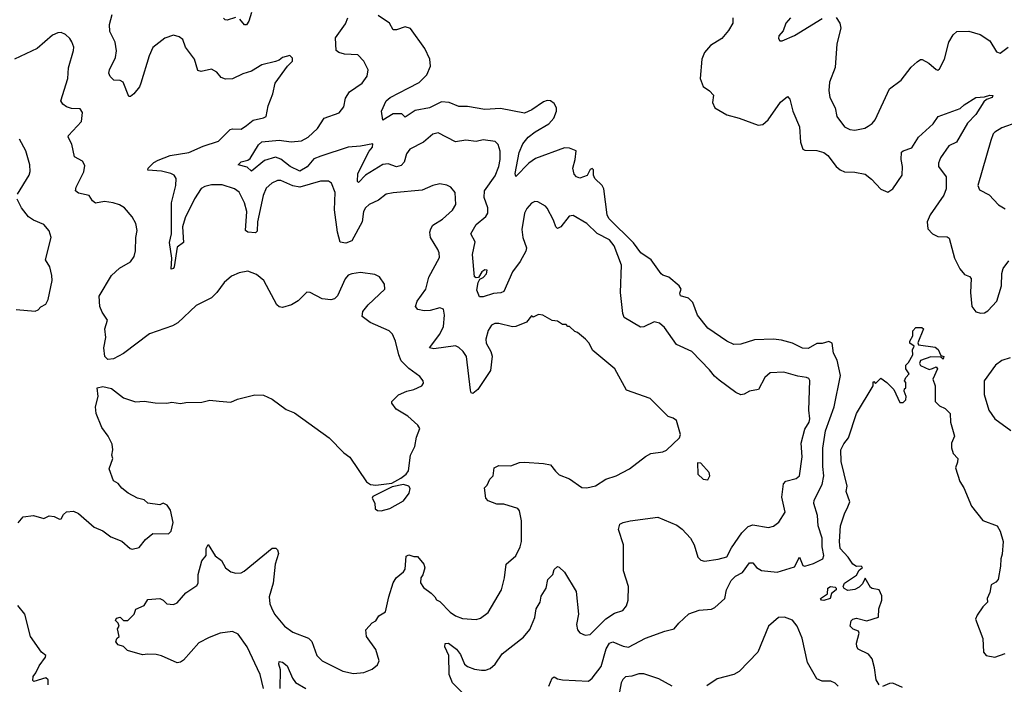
# Model space of a CAD drawing. Extents: x 2293139 to 2515392, y 824115 to 1006937.
# Tile 244 of 256: x 2340505 to 2346199, y 980059 to 983904. Entities that reach past the tile are written whole.
import ezdxf

# ---------------------------------------------------------------- set-up
doc = ezdxf.new("R2010")
doc.units = 0

msp = doc.modelspace()

# ---------------------------------------------------------------- linework, layer by layer
at = {"layer": '0CON10XD'}
for points in [[(2341960.6, 980500.6), (2341978.1, 980465), (2342036, 980395), (2342085, 980360.8), (2342175, 980325.7), (2342195, 980307.5), (2342224.2, 980225), (2342253.8, 980195), (2342374.6, 980134.6), (2342435, 980121.4), (2342495, 980127.1), (2342542.7, 980147.3), (2342575, 980171.2), (2342584.2, 980195), (2342565, 980261.2), (2342511.2, 980335), (2342506.1, 980373.9), (2342543.3, 980415), (2342563.9, 980426.1), (2342581.2, 980455), (2342621.2, 980478.8), (2342638.8, 980565), (2342664, 980646), (2342681.5, 980675), (2342725, 980710), (2342733.6, 980725), (2342740, 980800), (2342755, 980808), (2342785, 980797.5), (2342805, 980797.5), (2342841.2, 980755), (2342847.7, 980732.3), (2342837.1, 980692.9), (2342824, 980675), (2342823.8, 980646.2), (2342840, 980620), (2342885, 980586.7), (2342906.7, 980565), (2342915, 980547.5), (2342935, 980537.5), (2342995, 980476), (2343025, 980455.7), (2343065, 980440), (2343145, 980434.3), (2343169.3, 980440.7), (2343215, 980474.2), (2343290.8, 980605), (2343308.9, 980675), (2343318.8, 980755), (2343375, 980802), (2343400, 980855), (2343406.4, 980885), (2343406.7, 981005), (2343395, 981062.5), (2343385.5, 981075.5), (2343305, 981101.4), (2343265, 981100.6), (2343215, 981120), (2343201.2, 981135), (2343192.5, 981195), (2343208.3, 981211.7), (2343223.9, 981246.1), (2343242.5, 981265), (2343249.3, 981310.7), (2343275.9, 981324.1), (2343345, 981322.2), (2343395, 981341.4), (2343425, 981344), (2343535, 981336), (2343575, 981328), (2343602.9, 981292.9), (2343625, 981270), (2343685, 981246.9), (2343755, 981197.1), (2343785, 981195.6), (2343835, 981208.1), (2343895, 981245.7), (2343954.5, 981265.5), (2344031.2, 981305), (2344123.7, 981376.3), (2344155, 981393.8), (2344225, 981404), (2344245, 981414), (2344321.2, 981485), (2344326, 981504), (2344303.8, 981585), (2344285, 981598.8), (2344255, 981607.5), (2344152.1, 981712.1), (2344015, 981760), (2343946, 981885), (2343820, 981990), (2343796.7, 982035), (2343776.4, 982056.4), (2343730, 982095), (2343715, 982100), (2343685, 982130), (2343675, 982130), (2343665, 982140), (2343645, 982140), (2343615, 982160), (2343585, 982163.3), (2343530, 982195), (2343505, 982198), (2343475, 982183.3), (2343465, 982190), (2343436.4, 982153.6), (2343375, 982129.1), (2343355, 982126.5), (2343275, 982147.1), (2343253.4, 982146.6), (2343233.8, 982136.2), (2343215, 982106), (2343201.1, 982055), (2343203.6, 982033.6), (2343230, 981985), (2343237.8, 981957.8), (2343227.3, 981875), (2343155, 981764.2), (2343125, 981742), (2343116, 981746), (2343111.5, 981761.5), (2343088.4, 981955), (2343069.2, 981985), (2343045, 982008.2), (2343025, 982017.7), (2342899.1, 981999.1), (2342874.4, 982005), (2342934.5, 982085), (2342955, 982128.8), (2342962.2, 982195), (2342955, 982230), (2342935, 982238.1), (2342877.9, 982222.1), (2342845, 982219.6), (2342807.6, 982227.6), (2342794, 982245), (2342804.4, 982275), (2342854, 982345), (2342871.8, 982415), (2342932.1, 982527.9), (2342931.4, 982555), (2342922.9, 982575), (2342881.5, 982645), (2342876.7, 982675), (2342881.9, 982695), (2342894.6, 982715.4), (2342950.3, 982749.7), (2343007.2, 982802.8), (2343026.7, 982835), (2343022.5, 982905), (2342998.8, 982935), (2342975, 982947.5), (2342934.1, 982954.1), (2342895, 982945.8), (2342832.1, 982917.9), (2342665, 982903.5), (2342625, 982894.4), (2342580.5, 982859.5), (2342525, 982835.6), (2342504.2, 982815.8), (2342493.8, 982795), (2342484.7, 982735.3), (2342425.8, 982625), (2342391.4, 982611.4), (2342357.7, 982617.7), (2342342.5, 982675), (2342325.9, 982805), (2342328.5, 982905), (2342308.3, 982958.3), (2342290.5, 982970.5), (2342245, 982969.2), (2342125, 982935.3), (2342085, 982942.8), (2342015, 982974.4), (2341995, 982974.4), (2341962.3, 982957.7), (2341930.4, 982929.6), (2341912.2, 982887.8), (2341879.5, 982735), (2341878.3, 982681.7), (2341869.4, 982670.6), (2341825, 982675.6), (2341810.6, 982685), (2341818.9, 982795), (2341804.7, 982845), (2341775, 982906.7), (2341746.5, 982926.5), (2341675, 982949.2), (2341615, 982949.7), (2341575, 982939.6), (2341555, 982927.3), (2341515, 982868.6), (2341461.9, 982758.1), (2341446.4, 982705), (2341451.3, 982615), (2341415, 982587.5), (2341399.1, 982475), (2341395, 982465.7), (2341381.5, 982461.5), (2341384.1, 982525), (2341370.9, 982615), (2341382.6, 982665), (2341382.5, 982845), (2341408, 982945), (2341409.6, 982985), (2341397.5, 983005), (2341379.2, 983015), (2341325, 983027.2), (2341245, 983034), (2341247.5, 983045), (2341281.2, 983078.8), (2341305, 983092.5), (2341375, 983119.5), (2341483.3, 983135), (2341565, 983172.2), (2341655, 983200.6), (2341721.1, 983268.9), (2341735, 983273.5), (2341785, 983270), (2341816.9, 983293.1), (2341855, 983322.9), (2341914.2, 983335.8), (2341930, 983345), (2341941.4, 983405), (2341968.1, 983475), (2341982.1, 983537.9), (2342053.6, 983636.4), (2342082.5, 983665), (2342081.7, 983681.7), (2342067, 983697), (2342025, 983686.2), (2342005, 983670), (2341985, 983663.3), (2341905, 983643.8), (2341845, 983605.8), (2341795, 983590.6), (2341735, 983562.9), (2341695, 983559.4), (2341669.1, 983569.1), (2341645, 983600.8), (2341615, 983617.5), (2341555, 983604.4), (2341535, 983610), (2341515, 983676.2), (2341464.2, 983745), (2341448.8, 983788.8), (2341427.5, 983805), (2341395, 983814), (2341345, 983797.5), (2341275, 983742.5), (2341252.9, 983695), (2341205, 983537.5), (2341196.7, 983515), (2341165, 983476.2), (2341145, 983460), (2341135, 983460), (2341103.5, 983543.5), (2341085, 983553.1), (2341050, 983555), (2341028, 983575), (2341021.2, 983595), (2341024.2, 983614.2), (2341059.6, 983685), (2341065.5, 983725), (2341056.7, 983775), (2341025.4, 983835.4), (2341023.2, 983876.8), (2341039.5, 983935)], [(2341845.8, 983945), (2341830, 983895), (2341815.6, 983874.4), (2341805, 983873.8), (2341777.9, 983907.9)], [(2344236.3, 980366.3), (2344290.7, 980379.3), (2344316.8, 980413.2), (2344375, 980466.7), (2344435, 980487.5), (2344505, 980494.2), (2344525, 980504), (2344583.9, 980556.1), (2344592.7, 980605), (2344619.8, 980660.2), (2344645, 980684.2), (2344686.1, 980705), (2344725, 980762.2), (2344745, 980761.9), (2344766.1, 980735), (2344795, 980718.2), (2344885, 980708.7), (2344985, 980737.9), (2345015, 980793.8), (2345035, 980747.1), (2345045, 980741.8), (2345095, 980757.7), (2345149.4, 980785), (2345155.9, 980805), (2345146.2, 980855), (2345145.2, 980905.2), (2345123.4, 980975), (2345118.5, 981035), (2345097.1, 981105), (2345100.4, 981125), (2345146.6, 981215), (2345156, 981265), (2345150.2, 981319.8), (2345149.2, 981425), (2345164.4, 981525.6), (2345215.9, 981665), (2345251.2, 981845), (2345231.8, 981935), (2345212.2, 981975), (2345203.3, 982033.3), (2345185, 982042.2), (2345145, 982031.1), (2345115, 982030), (2345065, 982002.1), (2345033, 982003), (2344975, 982031.8), (2344910.2, 982050.2), (2344865, 982055.4), (2344755, 982052.8), (2344675, 982026.5), (2344635, 982024.4), (2344594, 982045), (2344485, 982119.2), (2344425.7, 982195), (2344397.9, 982267.9), (2344373.8, 982293.8), (2344327, 982307), (2344323, 982323), (2344331.2, 982345), (2344318.8, 982365), (2344260, 982415), (2344225, 982425.6), (2344215, 982434.3), (2344156.4, 982515), (2344097.5, 982555), (2344055, 982614), (2343912.2, 982755), (2343902.7, 982775), (2343882.9, 982925), (2343874.3, 982944.3), (2343831.2, 982985), (2343823.3, 983005), (2343823.3, 983035), (2343815, 983043.3), (2343805, 983036.7), (2343786.9, 983003.1), (2343745, 982988.1), (2343725, 982994.4), (2343710.7, 983010.7), (2343703.6, 983045), (2343717.6, 983095), (2343723.3, 983145), (2343685, 983161.9), (2343655, 983163.1), (2343488.9, 983101.1), (2343449.4, 983075), (2343375, 982997.5), (2343370, 983015), (2343393.1, 983135), (2343415, 983186.9), (2343445, 983223.8), (2343485.6, 983255), (2343565, 983301.1), (2343593.8, 983335), (2343609.5, 983375), (2343608.9, 983395), (2343595, 983419.4), (2343575, 983435.6), (2343555, 983436.7), (2343535, 983428.2), (2343467, 983383), (2343425, 983362.9), (2343285, 983390), (2343195, 983384.7), (2343095, 983402.1), (2343045, 983401.5), (2342988.8, 983425), (2342945, 983428.2), (2342875, 983394.3), (2342792, 983378), (2342735, 983340), (2342715, 983360), (2342665, 983360), (2342605, 983322.5), (2342596.7, 983375), (2342623.8, 983435), (2342646.7, 983455), (2342752.2, 983507.8), (2342815, 983540.9), (2342859.2, 983585), (2342880.4, 983635), (2342876.8, 983675), (2342847.7, 983737.7), (2342765, 983853.3), (2342735, 983863.2), (2342685, 983846.4), (2342665.7, 983845.7), (2342644.4, 983885), (2342578.9, 983928.9)], [(2341753.4, 983916.6), (2341705, 983901.4), (2341693.1, 983903.1), (2341683, 983913)], [(2343077.3, 979997.3), (2343008.1, 980068.1), (2342989, 980115), (2342987.1, 980225), (2342964.3, 980275), (2342965.9, 980294.1), (2342985, 980296.5), (2343031.8, 980261.8), (2343055, 980230.6), (2343077.1, 980175), (2343095, 980161.1), (2343134.3, 980145.7), (2343175, 980140), (2343199.7, 980140.3), (2343225, 980150), (2343255, 980176.2), (2343294.3, 980235.7), (2343417.8, 980332.2), (2343455, 980376), (2343483.6, 980445), (2343492.3, 980495), (2343515.4, 980535), (2343521.2, 980568.8), (2343548.8, 980615), (2343558.8, 980665), (2343587.5, 980695), (2343596.4, 980723.6), (2343615, 980740), (2343625, 980737.5), (2343655, 980708), (2343722.2, 980595), (2343736.5, 980465), (2343724.3, 980404.3), (2343730, 980375), (2343745, 980356.2), (2343775, 980342.5), (2343805, 980348), (2343895, 980438.2), (2343945, 980470), (2343993.3, 980485), (2344015, 980513.3), (2344023.5, 980545), (2344026.2, 980625), (2343996.5, 980715), (2343996.4, 980865), (2343968.5, 980955), (2343976.2, 980985), (2343995, 980995.7), (2344035, 981004.2), (2344195, 981026), (2344305, 980980), (2344336.6, 980956.6), (2344384.7, 980904.7), (2344406.5, 980865), (2344426.9, 980795), (2344445, 980776.9), (2344465, 980770.6), (2344545, 980782.2), (2344595, 980797.1), (2344621.8, 980848.2), (2344681.2, 980935), (2344717.1, 980972.9), (2344745, 980980.8), (2344835, 980965.6), (2344865, 980974.4), (2344895, 980997.5), (2344931.9, 981055), (2344912.6, 981142.6), (2344921.5, 981218.5), (2344936.6, 981233.4), (2344995, 981249.5), (2345015.6, 981265), (2345030.4, 981375), (2345024.7, 981455), (2345046.1, 981535), (2345070.4, 981575), (2345075.4, 981595), (2345068.5, 981645), (2345075, 981817.5), (2345068.3, 981828.3), (2345055, 981833.3), (2345005, 981840.9), (2344925, 981864.5), (2344845, 981860.6), (2344815, 981834.3), (2344778, 981765), (2344725, 981755.6), (2344695, 981738), (2344675, 981733.8), (2344646.4, 981746.4), (2344549.5, 981819.5), (2344522.6, 981842.6), (2344495, 981879.2), (2344392.5, 981985), (2344303.1, 982025), (2344235, 982124), (2344205, 982149.2), (2344175, 982156.9), (2344115, 982127.5), (2344095, 982124.5), (2344001.2, 982181.2), (2343992.9, 982205), (2343978.8, 982325), (2343985.4, 982485), (2343943.2, 982595), (2343915, 982630.4), (2343845, 982667.3), (2343785.2, 982725.2), (2343705, 982771.2), (2343683.3, 982766.7), (2343635, 982706.2), (2343615, 982695.7), (2343605.4, 982705.4), (2343592.5, 982745), (2343555, 982814), (2343545, 982826), (2343501.4, 982851.4), (2343485, 982851.9), (2343465, 982841.9), (2343438.7, 982811.3), (2343425.3, 982784.7), (2343409.3, 982690.7), (2343414.7, 982645), (2343435.4, 982585), (2343432.2, 982565), (2343399.1, 982505), (2343354.7, 982445), (2343305, 982331.9), (2343286.8, 982323.2), (2343245, 982320.9), (2343185, 982300.5), (2343165, 982300), (2343149.3, 982339.3), (2343155.8, 982384.2), (2343166.4, 982403.6), (2343185, 982412), (2343205, 982434), (2343208.8, 982455), (2343195, 982457.5), (2343176.7, 982445), (2343157.5, 982412.5), (2343145, 982410), (2343135, 982417.5), (2343123.1, 982545), (2343139.1, 982619.1), (2343114.5, 982665), (2343145, 982720), (2343200, 982765), (2343212, 982785), (2343212.3, 982815), (2343191.7, 982875), (2343192.4, 982915), (2343255, 983000), (2343275.9, 983054.1), (2343283.5, 983095), (2343282.7, 983142.7), (2343271.3, 983181.3), (2343255, 983200), (2343185, 983210), (2343145, 983199.4), (2343085, 983206.5), (2343025, 983198.5), (2342925, 983250.6), (2342895, 983242.5), (2342840.8, 983195), (2342761.4, 983155), (2342742, 983128), (2342729.1, 983080.9), (2342710.2, 983059.8), (2342685, 983053.6), (2342635, 983071.3), (2342605, 983067.2), (2342505.3, 983004.7), (2342465, 982962.2), (2342457.7, 982967.7), (2342459.8, 983015), (2342526.7, 983143.3), (2342545, 983166.7), (2342546.8, 983186.8), (2342475, 983171.8), (2342405, 983167), (2342246.1, 983113.9), (2342205, 983099.3), (2342167.4, 983052.6), (2342125, 983028.1), (2342068.3, 983055), (2342015, 983097.9), (2341985, 983108.2), (2341920.6, 983089.4), (2341845, 983027.5), (2341821, 983051), (2341768.8, 983065), (2341785, 983081.1), (2341825, 983092.1), (2341838.1, 983101.9), (2341885, 983179.6), (2341905, 983197.9), (2342005, 983206.5), (2342075, 983198.2), (2342135, 983203.8), (2342173.3, 983225), (2342226.2, 983275), (2342266, 983334), (2342352, 983365), (2342379.5, 983400.5), (2342389.8, 983450.2), (2342412.3, 983487.7), (2342485, 983537.5), (2342515, 983576.7), (2342520, 983615), (2342494.4, 983665), (2342460.6, 983700.6), (2342382.5, 983705), (2342350, 983715), (2342335, 983726.7), (2342331.2, 983798.8), (2342389.5, 983880.5), (2342402.9, 983915)], [(2344630, 983915), (2344629.2, 983885), (2344605, 983841.4), (2344565, 983795.6), (2344500.8, 983755), (2344465.7, 983715), (2344450, 983675), (2344440, 983565), (2344457.7, 983517.7), (2344495, 983492.5), (2344517.1, 983467.1), (2344511.5, 983425), (2344525, 983394.4), (2344595, 983353.1), (2344665.8, 983334.2), (2344775, 983294), (2344803, 983297), (2344834.5, 983325.5), (2344905, 983426.2), (2344945, 983460), (2344958, 983445), (2344975.6, 983375.6), (2345014.4, 983285), (2345020.6, 983195), (2345034.3, 983154.3), (2345045, 983149.2), (2345115, 983147.3), (2345155, 983136.4), (2345178.1, 983118.1), (2345227.1, 983055), (2345250.8, 983035), (2345275.5, 983024.5), (2345335, 983021.9), (2345395, 983010), (2345431.4, 982981.4), (2345485, 982924.2), (2345525, 982905.8), (2345554.6, 982925.4), (2345608.9, 983005), (2345611.5, 983055), (2345603.6, 983095), (2345605, 983137.5), (2345614.1, 983145.9), (2345665, 983162.9), (2345702.5, 983225), (2345787.5, 983302.5)], [(2344962.5, 983915), (2344936.7, 983885), (2344920.7, 983839.3), (2344895, 983810), (2344893.3, 983795), (2344901.7, 983781.7), (2344915, 983781.2), (2344985, 983813.1), (2345145, 983911.2)], [(2345227.6, 983917.6), (2345248, 983885), (2345253.1, 983855), (2345230.4, 983765), (2345221.4, 983628.6), (2345187.6, 983542.4), (2345184.5, 983495.5), (2345191.1, 983455), (2345221.9, 983395), (2345231.4, 983345), (2345276, 983285), (2345305, 983269.4), (2345335, 983264.4), (2345393.5, 983276.5), (2345412.6, 983287.4), (2345435, 983302.9), (2345452.2, 983325), (2345535.8, 983505), (2345602, 983555), (2345660.3, 983629.7), (2345695, 983660), (2345715, 983673.3), (2345725, 983673.3), (2345763.6, 983653.6), (2345805, 983616.7), (2345815, 983612.5), (2345825, 983620), (2345853.3, 983675), (2345878.5, 983775), (2345902.7, 983817.3), (2345925, 983836.5), (2345995, 983838.9), (2346059.1, 983819.1), (2346115, 983781.2), (2346155, 983717.5), (2346175, 983710), (2346222.5, 983745)], [(2340495, 980993.8), (2340525, 981028), (2340585, 981035.8), (2340645, 981018.8), (2340675, 981033.3), (2340705, 981030), (2340735, 981013.8), (2340745, 981016.7), (2340757.7, 981042.3), (2340775, 981056.7), (2340815, 981060), (2340845, 981046.7), (2340935, 980968.8), (2340985, 980946.7), (2341032.3, 980912.3), (2341095, 980886.2), (2341144.1, 980844.1), (2341155, 980840), (2341195, 980850), (2341233, 980897), (2341275, 980931.2), (2341365, 980930), (2341381.2, 980945), (2341393.3, 980995), (2341377.3, 981067.3), (2341357.5, 981095), (2341335, 981107.5), (2341315, 981097.5), (2341246.4, 981106.4), (2341225, 981126.7), (2341186.1, 981136.1), (2341132.5, 981165), (2341095, 981193.3), (2341075, 981220), (2341046.4, 981236.4), (2341022.5, 981305), (2341043.3, 981365), (2341036.7, 981385), (2341042.5, 981415), (2341039.3, 981449.3), (2341016.7, 981495), (2340980, 981545), (2340946.7, 981625), (2340943.8, 981665), (2340958.8, 981725), (2340952.5, 981775), (2340985, 981781.2), (2341035, 981770), (2341105, 981716.2), (2341175, 981694), (2341225, 981698), (2341288.3, 981688.3), (2341355, 981686.2), (2341385, 981691.2), (2341435, 981683.3), (2341465, 981690), (2341557.7, 981692.3), (2341605, 981703.8), (2341657.7, 981697.7), (2341725, 981691.2), (2341765, 981708), (2341865, 981733.8), (2341915, 981731.2), (2341965, 981708.8), (2342045, 981648.8), (2342095, 981630), (2342294.3, 981484.3), (2342379.1, 981399.1), (2342415, 981373.3), (2342510.3, 981230.3), (2342534.2, 981214.2), (2342565, 981210.9), (2342656.9, 981223.1), (2342709.2, 981250.8), (2342740.5, 981275), (2342752.5, 981295), (2342765.6, 981385), (2342789.2, 981435), (2342800.3, 981489.7), (2342818.3, 981538.3), (2342807.7, 981557.7), (2342750.3, 981610.3), (2342681.7, 981651.7), (2342657.5, 981685), (2342657.5, 981695), (2342695.8, 981734.2), (2342744.3, 981755.7), (2342785, 981764.3), (2342830, 981785), (2342839.3, 981800.7), (2342837.5, 981815), (2342819.5, 981839.5), (2342755.7, 981885.7), (2342711.1, 981931.1), (2342696.9, 981965), (2342679.2, 982045), (2342661.2, 982085), (2342641.2, 982105), (2342532.5, 982152.5), (2342486.1, 982186.1), (2342490, 982215), (2342520, 982255), (2342616.2, 982345), (2342613.8, 982375), (2342585, 982416.7), (2342559.2, 982429.2), (2342475, 982442.5), (2342425, 982434), (2342404.4, 982425.6), (2342388, 982405), (2342343.4, 982306.6), (2342325, 982289.4), (2342305, 982283.3), (2342255, 982289.2), (2342185, 982326.2), (2342165, 982327.5), (2342115, 982277.5), (2342077.5, 982255), (2342025, 982238.8), (2342005, 982243.8), (2341992, 982255), (2341915.8, 982395), (2341875, 982430), (2341825, 982450), (2341775, 982440), (2341730.3, 982419.7), (2341686.9, 982383.1), (2341645, 982326.2), (2341614.2, 982295.8), (2341525, 982250), (2341418.8, 982151.2), (2341387.7, 982132.3), (2341255, 982087.5), (2341105, 981972), (2341047.7, 981942.3), (2341015, 981937.5), (2340997.5, 981955), (2340991.2, 982005), (2341003.3, 982065), (2340996.2, 982115), (2341013.3, 982165), (2340981.7, 982211.7), (2340968.8, 982245), (2340963.8, 982305), (2341035, 982423.3), (2341082.7, 982467.3), (2341145.9, 982504.1), (2341166.7, 982535), (2341173.6, 982566.4), (2341175.7, 982644.3), (2341184.3, 982685), (2341176.9, 982725), (2341154.5, 982764.5), (2341110, 982815), (2341082.6, 982832.6), (2341045.4, 982845.4), (2340995, 982851.8), (2340943, 982843), (2340925.7, 982855.7), (2340907.3, 982887.3), (2340845, 982900), (2340828, 982915), (2340831.4, 982935), (2340876.4, 983025), (2340880.6, 983060.6), (2340868.8, 983085), (2340821.3, 983111.3), (2340805.6, 983185), (2340784.4, 983225), (2340787.1, 983235), (2340862, 983315), (2340867.7, 983367.7), (2340855, 983388.8), (2340805, 983390), (2340775, 983399.2), (2340754.2, 983415), (2340742.9, 983435), (2340783.3, 983565), (2340786.9, 983625), (2340815.8, 983725.8), (2340817.1, 983745), (2340806.8, 983776.8), (2340795.6, 983795.6), (2340768.8, 983818.8), (2340745, 983830), (2340725, 983829.2), (2340694, 983815), (2340605, 983737.8), (2340474.2, 983675.8)], [(2345787.5, 983302.5), (2345816.7, 983345), (2345945, 983390.8), (2345967.9, 983412.1), (2346035, 983454.6), (2346085, 983458.6), (2346115, 983468.2), (2346133.3, 983465), (2346128.8, 983455), (2346097.3, 983442.7), (2346081.1, 983428.9), (2346035.4, 983355), (2345986, 983305), (2345922.5, 983195), (2345878, 983175), (2345830.8, 983105), (2345819.3, 983075), (2345818.8, 983055), (2345863.8, 982995), (2345862.8, 982925), (2345850.1, 982889.9), (2345770.5, 982775), (2345752.5, 982735), (2345757.5, 982695), (2345784.5, 982664.5), (2345815, 982649.2), (2345868.6, 982648.6), (2345879.8, 982639.8), (2345911.1, 982525), (2345942.7, 982462.7), (2345969.8, 982429.8), (2345998.3, 982418.3), (2346007.3, 982407.3), (2346003.5, 982325), (2346011.1, 982245), (2346034.6, 982214.6), (2346064.2, 982205.8), (2346085, 982208.1), (2346105, 982220.6), (2346156.4, 982275), (2346183.9, 982365), (2346184.6, 982435.4), (2346191.9, 982465), (2346225, 982508.6)], [(2346271.1, 983308.9), (2346185, 983278.6), (2346145, 983253.8), (2346135.8, 983244.2), (2346120.8, 983205), (2346046.7, 982945), (2346055, 982920), (2346111.7, 982891.7), (2346165, 982833.3), (2346205, 982810)], [(2340492.5, 982895), (2340560, 983005), (2340566.1, 983026.1), (2340562.5, 983065), (2340540.8, 983145), (2340502.7, 983212.7)], [(2340485, 982227.1), (2340595, 982218.8), (2340612.5, 982225), (2340627.7, 982242.3), (2340655, 982257.5), (2340670, 982285), (2340692, 982395), (2340691.2, 982425), (2340678.8, 982475), (2340653.8, 982515), (2340686.2, 982645), (2340675, 982682.5), (2340645, 982720), (2340584.4, 982744.4), (2340555, 982764), (2340514.5, 982815), (2340490, 982865)], [(2345475, 980055.7), (2345458.8, 980085), (2345449.5, 980155), (2345435.4, 980205.4), (2345413.6, 980233.6), (2345355, 980262), (2345346.2, 980275), (2345343.9, 980296.1), (2345360, 980355), (2345356.4, 980366.4), (2345325, 980377.5), (2345307.5, 980395), (2345314, 980426), (2345323.8, 980436.2), (2345345, 980441.2), (2345405, 980426.7), (2345472, 980448), (2345474.2, 980495), (2345491.2, 980545), (2345491.7, 980571.7), (2345476.1, 980606.1), (2345435, 980612.5), (2345425, 980620), (2345395, 980672.5), (2345379.7, 980640.3), (2345359.4, 980620.6), (2345335, 980608.1), (2345295, 980601.9), (2345273.8, 980613.8), (2345267.1, 980625), (2345275, 980644.2), (2345345, 980691.2), (2345360.8, 980719.2), (2345380, 980735), (2345371.7, 980741.7), (2345345, 980740), (2345324.1, 980754.1), (2345296.5, 980795), (2345250.7, 980845), (2345245.4, 980885.4), (2345251.6, 980975), (2345274.5, 981045.5), (2345294, 981085), (2345306.2, 981115), (2345284.2, 981175), (2345290.8, 981205), (2345255, 981347.5), (2345254, 981415), (2345270.6, 981449.4), (2345297.5, 981485), (2345344.4, 981625.6), (2345440, 981785), (2345440, 981805), (2345445, 981810), (2345455, 981800), (2345485, 981830), (2345520, 981805), (2345560, 981765), (2345595, 981690), (2345615, 981690), (2345630, 981705), (2345632.5, 981725), (2345620, 981755), (2345621.7, 981768.3), (2345630, 981775), (2345630, 981805), (2345622.5, 981815), (2345630, 981835), (2345650, 981855), (2345630, 981885), (2345630, 981905), (2345645, 981920), (2345670, 981965), (2345668.8, 981995), (2345677.5, 982015), (2345653.6, 982033.6), (2345652.5, 982045), (2345671.2, 982075), (2345670, 982105), (2345687, 982123), (2345723, 982123), (2345732.5, 982115), (2345700, 982035), (2345703.6, 982023.6), (2345800, 982010), (2345816.1, 981996.1), (2345831.7, 981961.7), (2345850, 981955), (2345845, 981940), (2345831.7, 981951.7), (2345775, 981953.8), (2345715, 981933.3), (2345708.8, 981915), (2345715, 981903.8), (2345765, 981880), (2345785, 981886.7), (2345805, 981896.7), (2345812.5, 981885), (2345786.2, 981825), (2345798.6, 981785), (2345800, 981695), (2345825, 981670), (2345857.5, 981655), (2345885.6, 981625), (2345887.5, 981575), (2345910.8, 981495), (2345894.3, 981455), (2345893, 981427), (2345904.5, 981394.5), (2345930, 981365), (2345929.5, 981345), (2345917.7, 981312.3), (2345942.2, 981232.2), (2345965.6, 981195), (2346009.4, 981089.4), (2346075, 981006.2), (2346157.5, 980975), (2346175.6, 980945), (2346192.5, 980885), (2346187.3, 980812.7), (2346178.8, 980785), (2346177.7, 980742.3), (2346163.3, 980665), (2346150.7, 980649.3), (2346122.5, 980635), (2346115, 980590), (2346100, 980555), (2346102.5, 980535), (2346075, 980507.5), (2346041.7, 980458.3), (2346033.6, 980436.4), (2346074.3, 980324.3), (2346079.2, 980245), (2346095, 980226), (2346145, 980216.7), (2346205, 980236.7)], [(2346232.7, 981947.3), (2346185, 981931.5), (2346149.2, 981905), (2346083.8, 981815), (2346082.9, 981735), (2346110.8, 981645), (2346145, 981594.3), (2346236.7, 981526.7)], [(2344485, 981242.5), (2344496.7, 981265), (2344493.3, 981285), (2344445, 981337.5), (2344425, 981340), (2344426.7, 981275), (2344457.5, 981245), (2344485, 981242.5)], [(2342595, 981062.5), (2342645, 981075.8), (2342725, 981121.2), (2342758, 981165), (2342762.3, 981192.3), (2342756, 981205), (2342725, 981214.6), (2342658.5, 981201.5), (2342548, 981145), (2342542.9, 981135), (2342557.9, 981107.9), (2342560, 981075), (2342575, 981064), (2342595, 981062.5)], [(2341915.4, 980035), (2341895.2, 980115), (2341820.2, 980275), (2341769, 980349), (2341735, 980364.7), (2341665, 980355.4), (2341600.2, 980329.8), (2341541.4, 980298.6), (2341451.7, 980198.3), (2341435, 980186.7), (2341415, 980183.3), (2341325, 980223.8), (2341295, 980231.2), (2341245, 980233.8), (2341215, 980228.8), (2341127.5, 980255), (2341105, 980277.5), (2341075, 980286.7), (2341061.2, 980305), (2341066.4, 980323.6), (2341080, 980335), (2341070.7, 980379.3), (2341080, 980395), (2341075, 980412.5), (2341058.3, 980428.3), (2341065, 980442.5), (2341085, 980447.5), (2341105, 980428.1), (2341131.1, 980428.9), (2341166.1, 980463.9), (2341177, 980493), (2341223.8, 980515), (2341245, 980548.8), (2341315, 980556.2), (2341335, 980546.2), (2341355, 980524.2), (2341395, 980520), (2341415, 980530.8), (2341465, 980588.6), (2341529.7, 980630.3), (2341537.1, 980645), (2341536.7, 980695), (2341557.3, 980772.7), (2341583.8, 980805), (2341583.1, 980845), (2341595, 980867.5), (2341635, 980802), (2341672, 980775), (2341695, 980731.9), (2341725, 980710.5), (2341755, 980701.8), (2341785, 980704.5), (2341803.3, 980713.3), (2341965, 980846.2), (2341986.4, 980846.4), (2341996.2, 980836.2), (2342001.2, 980815), (2341983.1, 980755), (2341970.4, 980645), (2341948.5, 980565), (2341950.6, 980525), (2341960.6, 980500.6)], [(2345155, 980543.1), (2345141.2, 980545), (2345136.7, 980555), (2345176.8, 980583.2), (2345178, 980615), (2345195, 980625.4), (2345221.3, 980621.3), (2345227.5, 980615), (2345226, 980605), (2345200.8, 980585), (2345192, 980555), (2345155, 980543.1)], [(2340670, 980055), (2340670, 980085), (2340656.8, 980096.8), (2340586, 980076), (2340580.2, 980080.2), (2340582.4, 980105), (2340597.8, 980125), (2340617.6, 980165), (2340654.4, 980215), (2340655.6, 980225.6), (2340630, 980245), (2340567.5, 980335), (2340535, 980464), (2340494.4, 980515)], [(2345237.8, 980047.8), (2345222, 980065), (2345196.4, 980076.4), (2345145, 980076.9), (2345115, 980090), (2345060.8, 980185), (2345030.9, 980325), (2345001.5, 980395), (2344975, 980430), (2344927.3, 980447.3), (2344893.8, 980445), (2344835.6, 980395), (2344774.7, 980245.3), (2344666.6, 980133.4), (2344635, 980115.2), (2344539.2, 980090.8), (2344479.3, 980050.7)], [(2343565, 980047.5), (2343584, 980095), (2343595, 980101.2), (2343615, 980090), (2343644.4, 980084.4), (2343795, 980078), (2343815, 980093.8), (2343868.4, 980161.6), (2343896.3, 980265), (2343915, 980296.5), (2343935, 980304), (2343995, 980280.3), (2344025.3, 980274.7), (2344123.5, 980326.5), (2344236.3, 980366.3)], [(2342010.3, 980035), (2342013.6, 980143.6), (2342003.3, 980175), (2342005, 980190), (2342025, 980186.2), (2342051.2, 980165), (2342081.9, 980095), (2342100, 980070), (2342158.9, 980035)], [(2344277.7, 980047.7), (2344201, 980091), (2344115, 980118.6), (2344085, 980118.9), (2344045, 980105.8), (2344008.2, 980101.8), (2343992.6, 980087.4), (2343983.1, 980066.9), (2343974.4, 980015.6)], [(2345610, 980040), (2345555, 980066), (2345535, 980063.8), (2345495, 980046.2)]]:
    msp.add_lwpolyline(points, dxfattribs=at)

doc.saveas('drawing.dxf')
